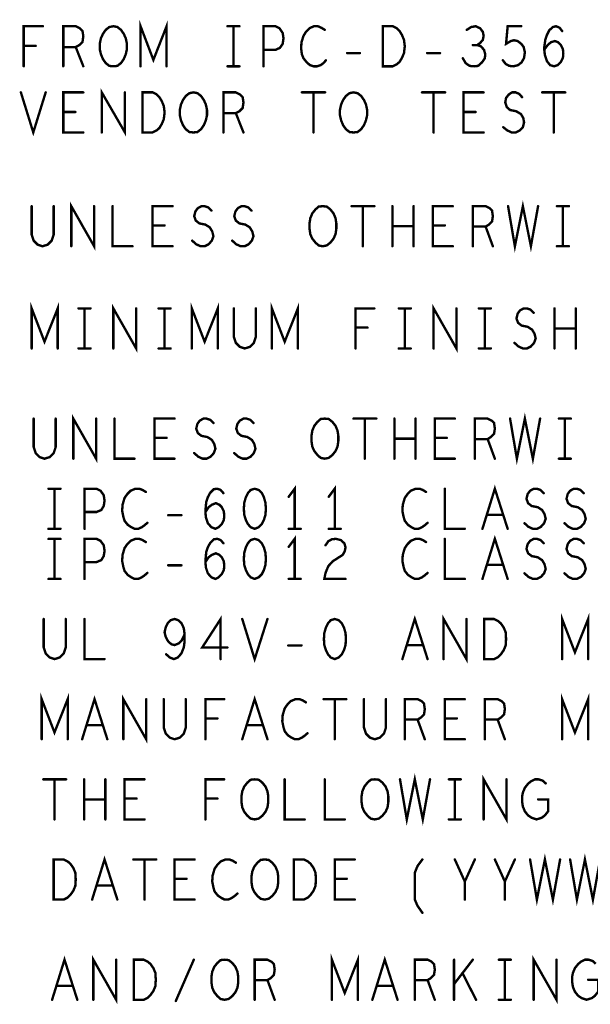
# Model space of a CAD drawing. Extents: x 28 to 61, y 24.9 to 46.
# Tile 40 of 59: x 48.6 to 50, y 35.5 to 38. Entities that reach past the tile are written whole.
import ezdxf

# ---------------------------------------------------------------- set-up
doc = ezdxf.new("R2010")
doc.units = 0
doc.layers.add('1', color=2, linetype='CONTINUOUS')

msp = doc.modelspace()

# ---------------------------------------------------------------- linework, layer by layer
at = {"layer": '1', "const_width": 0.006}
for points in [[(48.86, 37.87), (48.86, 37.97), (48.892, 37.886), (48.925, 37.97), (48.925, 37.87)], [(48.568, 37.87), (48.568, 37.97), (48.616, 37.97)], [(48.667, 37.87), (48.667, 37.97), (48.698, 37.97), (48.708, 37.965), (48.715, 37.958), (48.717, 37.945), (48.715, 37.931), (48.707, 37.923), (48.698, 37.918), (48.667, 37.918)], [(48.792, 37.87), (48.782, 37.871), (48.773, 37.878), (48.766, 37.888), (48.761, 37.9), (48.758, 37.913), (48.758, 37.926), (48.761, 37.94), (48.766, 37.951), (48.773, 37.961), (48.782, 37.968), (48.792, 37.97), (48.802, 37.968), (48.811, 37.961), (48.818, 37.951), (48.823, 37.94), (48.826, 37.926), (48.826, 37.913), (48.823, 37.9), (48.818, 37.888), (48.811, 37.878), (48.802, 37.871), (48.792, 37.87)], [(49.077, 37.97), (49.107, 37.97)], [(49.092, 37.97), (49.092, 37.87)], [(49.167, 37.87), (49.167, 37.97), (49.197, 37.97), (49.207, 37.965), (49.215, 37.953), (49.217, 37.94), (49.215, 37.926), (49.208, 37.916), (49.197, 37.911), (49.167, 37.911)], [(49.32, 37.961), (49.312, 37.966), (49.303, 37.97), (49.293, 37.97), (49.282, 37.965), (49.273, 37.956), (49.267, 37.946), (49.262, 37.93), (49.261, 37.915), (49.263, 37.9), (49.267, 37.89), (49.275, 37.88), (49.283, 37.873), (49.292, 37.87), (49.301, 37.87), (49.31, 37.873), (49.317, 37.878), (49.323, 37.885)], [(49.465, 37.87), (49.465, 37.97), (49.49, 37.97), (49.5, 37.965), (49.507, 37.958), (49.513, 37.948), (49.518, 37.936), (49.52, 37.92), (49.518, 37.903), (49.513, 37.891), (49.507, 37.881), (49.5, 37.875), (49.49, 37.87), (49.465, 37.87)], [(49.701, 37.923), (49.708, 37.928), (49.715, 37.936), (49.717, 37.946), (49.715, 37.956), (49.708, 37.965), (49.697, 37.97), (49.686, 37.968), (49.675, 37.961)], [(49.765, 37.885), (49.772, 37.876), (49.781, 37.871), (49.792, 37.87), (49.803, 37.873), (49.812, 37.88), (49.818, 37.891), (49.82, 37.905), (49.817, 37.918), (49.811, 37.926), (49.802, 37.933), (49.793, 37.935), (49.785, 37.933), (49.773, 37.926), (49.777, 37.97), (49.811, 37.97)], [(49.868, 37.911), (49.877, 37.923), (49.885, 37.93), (49.895, 37.933), (49.903, 37.93), (49.91, 37.923), (49.915, 37.913), (49.916, 37.901), (49.915, 37.891), (49.91, 37.881), (49.902, 37.873), (49.893, 37.87), (49.883, 37.873), (49.875, 37.883), (49.87, 37.898), (49.868, 37.915), (49.871, 37.936), (49.875, 37.948), (49.881, 37.96), (49.89, 37.968), (49.898, 37.97), (49.907, 37.966), (49.913, 37.958)], [(48.598, 37.921), (48.568, 37.921)], [(48.698, 37.918), (48.717, 37.87)], [(49.376, 37.903), (49.408, 37.903)], [(49.576, 37.903), (49.608, 37.903)], [(49.665, 37.89), (49.672, 37.878), (49.682, 37.871), (49.693, 37.87), (49.703, 37.871), (49.713, 37.88), (49.72, 37.89), (49.721, 37.9), (49.718, 37.911), (49.71, 37.92), (49.701, 37.923), (49.69, 37.923)], [(49.077, 37.87), (49.107, 37.87)], [(48.561, 37.805), (48.592, 37.705), (48.623, 37.805)], [(48.717, 37.705), (48.667, 37.705), (48.667, 37.805), (48.717, 37.805)], [(48.763, 37.705), (48.763, 37.805), (48.821, 37.705), (48.821, 37.805)], [(48.865, 37.705), (48.865, 37.805), (48.89, 37.805), (48.9, 37.8), (48.907, 37.793), (48.913, 37.783), (48.918, 37.771), (48.92, 37.755), (48.918, 37.738), (48.913, 37.726), (48.907, 37.716), (48.9, 37.71), (48.89, 37.705), (48.865, 37.705)], [(48.992, 37.705), (48.982, 37.706), (48.973, 37.713), (48.966, 37.723), (48.961, 37.735), (48.958, 37.748), (48.958, 37.761), (48.961, 37.775), (48.966, 37.786), (48.973, 37.796), (48.982, 37.803), (48.992, 37.805), (49.002, 37.803), (49.011, 37.796), (49.018, 37.786), (49.023, 37.775), (49.026, 37.761), (49.026, 37.748), (49.023, 37.735), (49.018, 37.723), (49.011, 37.713), (49.002, 37.706), (48.992, 37.705)], [(49.067, 37.705), (49.067, 37.805), (49.098, 37.805), (49.108, 37.8), (49.115, 37.793), (49.117, 37.78), (49.115, 37.766), (49.107, 37.758), (49.098, 37.753), (49.067, 37.753)], [(49.263, 37.805), (49.321, 37.805)], [(49.292, 37.805), (49.292, 37.705)], [(49.392, 37.705), (49.382, 37.706), (49.373, 37.713), (49.366, 37.723), (49.361, 37.735), (49.358, 37.748), (49.358, 37.761), (49.361, 37.775), (49.366, 37.786), (49.373, 37.796), (49.382, 37.803), (49.392, 37.805), (49.402, 37.803), (49.411, 37.796), (49.418, 37.786), (49.423, 37.775), (49.426, 37.761), (49.426, 37.748), (49.423, 37.735), (49.418, 37.723), (49.411, 37.713), (49.402, 37.706), (49.392, 37.705)], [(49.563, 37.805), (49.621, 37.805)], [(49.592, 37.805), (49.592, 37.705)], [(49.717, 37.705), (49.667, 37.705), (49.667, 37.805), (49.717, 37.805)], [(49.766, 37.718), (49.776, 37.71), (49.787, 37.705), (49.797, 37.705), (49.807, 37.71), (49.815, 37.718), (49.818, 37.73), (49.816, 37.741), (49.81, 37.751), (49.798, 37.758), (49.783, 37.761), (49.775, 37.768), (49.771, 37.78), (49.773, 37.791), (49.78, 37.8), (49.788, 37.805), (49.797, 37.805), (49.806, 37.801), (49.813, 37.793)], [(49.863, 37.805), (49.921, 37.805)], [(49.892, 37.805), (49.892, 37.705)], [(48.697, 37.756), (48.667, 37.756)], [(49.697, 37.756), (49.667, 37.756)], [(49.098, 37.753), (49.117, 37.705)], [(48.588, 37.521), (48.588, 37.45), (48.593, 37.435), (48.603, 37.425), (48.615, 37.421), (48.628, 37.425), (48.638, 37.435), (48.643, 37.45), (48.643, 37.521)], [(48.687, 37.421), (48.687, 37.521), (48.744, 37.421), (48.744, 37.521)], [(48.79, 37.521), (48.79, 37.421), (48.84, 37.421)], [(48.94, 37.421), (48.89, 37.421), (48.89, 37.521), (48.94, 37.521)], [(48.989, 37.435), (48.999, 37.426), (49.01, 37.421), (49.02, 37.421), (49.03, 37.426), (49.038, 37.435), (49.042, 37.446), (49.039, 37.458), (49.033, 37.468), (49.022, 37.475), (49.007, 37.478), (48.998, 37.485), (48.994, 37.496), (48.997, 37.508), (49.003, 37.516), (49.012, 37.521), (49.02, 37.521), (49.029, 37.518), (49.037, 37.51)], [(49.089, 37.435), (49.099, 37.426), (49.11, 37.421), (49.12, 37.421), (49.13, 37.426), (49.138, 37.435), (49.142, 37.446), (49.139, 37.458), (49.133, 37.468), (49.122, 37.475), (49.107, 37.478), (49.098, 37.485), (49.094, 37.496), (49.097, 37.508), (49.103, 37.516), (49.112, 37.521), (49.12, 37.521), (49.129, 37.518), (49.137, 37.51)], [(49.315, 37.421), (49.305, 37.423), (49.297, 37.43), (49.289, 37.44), (49.284, 37.451), (49.282, 37.465), (49.282, 37.478), (49.284, 37.491), (49.289, 37.503), (49.297, 37.513), (49.305, 37.52), (49.315, 37.521), (49.325, 37.52), (49.334, 37.513), (49.342, 37.503), (49.347, 37.491), (49.349, 37.478), (49.349, 37.465), (49.347, 37.451), (49.342, 37.44), (49.334, 37.43), (49.325, 37.423), (49.315, 37.421)], [(49.387, 37.521), (49.444, 37.521)], [(49.415, 37.521), (49.415, 37.421)], [(49.489, 37.421), (49.489, 37.521)], [(49.542, 37.521), (49.542, 37.421)], [(49.64, 37.421), (49.59, 37.421), (49.59, 37.521), (49.64, 37.521)], [(49.69, 37.421), (49.69, 37.521), (49.722, 37.521), (49.732, 37.516), (49.738, 37.51), (49.74, 37.496), (49.738, 37.483), (49.73, 37.475), (49.722, 37.47), (49.69, 37.47)], [(49.778, 37.521), (49.795, 37.421), (49.815, 37.521), (49.835, 37.421), (49.853, 37.521)], [(49.9, 37.521), (49.93, 37.521)], [(49.915, 37.521), (49.915, 37.421)], [(48.92, 37.473), (48.89, 37.473)], [(49.542, 37.471), (49.489, 37.471)], [(49.62, 37.473), (49.59, 37.473)], [(49.722, 37.47), (49.74, 37.421)], [(49.9, 37.421), (49.93, 37.421)], [(48.588, 37.166), (48.588, 37.266), (48.62, 37.183), (48.653, 37.266), (48.653, 37.166)], [(48.705, 37.266), (48.735, 37.266)], [(48.72, 37.266), (48.72, 37.166)], [(48.792, 37.166), (48.792, 37.266), (48.849, 37.166), (48.849, 37.266)], [(48.905, 37.266), (48.935, 37.266)], [(48.92, 37.266), (48.92, 37.166)], [(48.988, 37.166), (48.988, 37.266), (49.02, 37.183), (49.053, 37.266), (49.053, 37.166)], [(49.093, 37.266), (49.093, 37.195), (49.098, 37.18), (49.108, 37.17), (49.12, 37.166), (49.133, 37.17), (49.143, 37.18), (49.148, 37.195), (49.148, 37.266)], [(49.188, 37.166), (49.188, 37.266), (49.22, 37.183), (49.253, 37.266), (49.253, 37.166)], [(49.397, 37.166), (49.397, 37.266), (49.444, 37.266)], [(49.505, 37.266), (49.535, 37.266)], [(49.52, 37.266), (49.52, 37.166)], [(49.592, 37.166), (49.592, 37.266), (49.649, 37.166), (49.649, 37.266)], [(49.705, 37.266), (49.735, 37.266)], [(49.72, 37.266), (49.72, 37.166)], [(49.794, 37.18), (49.804, 37.171), (49.815, 37.166), (49.825, 37.166), (49.835, 37.171), (49.843, 37.18), (49.847, 37.191), (49.844, 37.203), (49.838, 37.213), (49.827, 37.22), (49.812, 37.223), (49.803, 37.23), (49.799, 37.241), (49.802, 37.253), (49.808, 37.261), (49.817, 37.266), (49.825, 37.266), (49.834, 37.263), (49.842, 37.255)], [(49.894, 37.166), (49.894, 37.266)], [(49.947, 37.266), (49.947, 37.166)], [(49.427, 37.218), (49.397, 37.218)], [(49.947, 37.216), (49.894, 37.216)], [(48.705, 37.166), (48.735, 37.166)], [(48.905, 37.166), (48.935, 37.166)], [(49.505, 37.166), (49.535, 37.166)], [(49.705, 37.166), (49.735, 37.166)], [(48.692, 36.891), (48.692, 36.991), (48.749, 36.891), (48.749, 36.991)], [(49.783, 36.991), (49.8, 36.891), (49.82, 36.991), (49.84, 36.891), (49.858, 36.991)], [(48.593, 36.991), (48.593, 36.92), (48.598, 36.905), (48.608, 36.895), (48.62, 36.891), (48.633, 36.895), (48.643, 36.905), (48.648, 36.92), (48.648, 36.991)], [(48.795, 36.991), (48.795, 36.891), (48.845, 36.891)], [(48.945, 36.891), (48.895, 36.891), (48.895, 36.991), (48.945, 36.991)], [(48.994, 36.905), (49.004, 36.896), (49.015, 36.891), (49.025, 36.891), (49.035, 36.896), (49.043, 36.905), (49.047, 36.916), (49.044, 36.928), (49.038, 36.938), (49.027, 36.945), (49.012, 36.948), (49.003, 36.955), (48.999, 36.966), (49.002, 36.978), (49.008, 36.986), (49.017, 36.991), (49.025, 36.991), (49.034, 36.988), (49.042, 36.98)], [(49.094, 36.905), (49.104, 36.896), (49.115, 36.891), (49.125, 36.891), (49.135, 36.896), (49.143, 36.905), (49.147, 36.916), (49.144, 36.928), (49.138, 36.938), (49.127, 36.945), (49.112, 36.948), (49.103, 36.955), (49.099, 36.966), (49.102, 36.978), (49.108, 36.986), (49.117, 36.991), (49.125, 36.991), (49.134, 36.988), (49.142, 36.98)], [(49.32, 36.891), (49.31, 36.893), (49.302, 36.9), (49.294, 36.91), (49.289, 36.921), (49.287, 36.935), (49.287, 36.948), (49.289, 36.961), (49.294, 36.973), (49.302, 36.983), (49.31, 36.99), (49.32, 36.991), (49.33, 36.99), (49.339, 36.983), (49.347, 36.973), (49.352, 36.961), (49.354, 36.948), (49.354, 36.935), (49.352, 36.921), (49.347, 36.91), (49.339, 36.9), (49.33, 36.893), (49.32, 36.891)], [(49.392, 36.991), (49.449, 36.991)], [(49.42, 36.991), (49.42, 36.891)], [(49.494, 36.891), (49.494, 36.991)], [(49.547, 36.991), (49.547, 36.891)], [(49.645, 36.891), (49.595, 36.891), (49.595, 36.991), (49.645, 36.991)], [(49.695, 36.891), (49.695, 36.991), (49.727, 36.991), (49.737, 36.986), (49.743, 36.98), (49.745, 36.966), (49.743, 36.953), (49.735, 36.945), (49.727, 36.94), (49.695, 36.94)], [(49.905, 36.991), (49.935, 36.991)], [(49.92, 36.991), (49.92, 36.891)], [(48.925, 36.943), (48.895, 36.943)], [(49.547, 36.941), (49.494, 36.941)], [(49.625, 36.943), (49.595, 36.943)], [(49.727, 36.94), (49.745, 36.891)], [(49.905, 36.891), (49.935, 36.891)], [(49.245, 36.716), (49.245, 36.816), (49.23, 36.796)], [(49.345, 36.716), (49.345, 36.816), (49.33, 36.796)], [(49.714, 36.716), (49.745, 36.816), (49.777, 36.716)], [(48.63, 36.816), (48.66, 36.816)], [(48.645, 36.816), (48.645, 36.716)], [(48.72, 36.716), (48.72, 36.816), (48.75, 36.816), (48.76, 36.811), (48.768, 36.8), (48.77, 36.786), (48.768, 36.773), (48.762, 36.763), (48.75, 36.758), (48.72, 36.758)], [(48.873, 36.808), (48.865, 36.813), (48.857, 36.816), (48.847, 36.816), (48.835, 36.811), (48.827, 36.803), (48.82, 36.793), (48.815, 36.776), (48.814, 36.761), (48.817, 36.746), (48.82, 36.736), (48.828, 36.726), (48.837, 36.72), (48.845, 36.716), (48.854, 36.716), (48.863, 36.72), (48.87, 36.725), (48.877, 36.731)], [(49.022, 36.758), (49.03, 36.77), (49.038, 36.776), (49.048, 36.78), (49.057, 36.776), (49.063, 36.77), (49.068, 36.76), (49.069, 36.748), (49.068, 36.738), (49.063, 36.728), (49.055, 36.72), (49.047, 36.716), (49.037, 36.72), (49.028, 36.73), (49.023, 36.745), (49.022, 36.761), (49.024, 36.783), (49.028, 36.795), (49.034, 36.806), (49.043, 36.815), (49.052, 36.816), (49.06, 36.813), (49.067, 36.805)], [(49.145, 36.816), (49.135, 36.813), (49.128, 36.805), (49.123, 36.795), (49.119, 36.781), (49.118, 36.766), (49.119, 36.751), (49.123, 36.738), (49.128, 36.728), (49.135, 36.72), (49.145, 36.716), (49.155, 36.72), (49.163, 36.728), (49.168, 36.738), (49.172, 36.751), (49.173, 36.766), (49.172, 36.781), (49.168, 36.795), (49.163, 36.805), (49.155, 36.813), (49.145, 36.816)], [(49.573, 36.808), (49.565, 36.813), (49.557, 36.816), (49.547, 36.816), (49.535, 36.811), (49.527, 36.803), (49.52, 36.793), (49.515, 36.776), (49.514, 36.761), (49.517, 36.746), (49.52, 36.736), (49.528, 36.726), (49.537, 36.72), (49.545, 36.716), (49.554, 36.716), (49.563, 36.72), (49.57, 36.725), (49.577, 36.731)], [(49.62, 36.816), (49.62, 36.716), (49.67, 36.716)], [(49.819, 36.73), (49.829, 36.721), (49.84, 36.716), (49.85, 36.716), (49.86, 36.721), (49.868, 36.73), (49.872, 36.741), (49.869, 36.753), (49.863, 36.763), (49.852, 36.77), (49.837, 36.773), (49.828, 36.78), (49.824, 36.791), (49.827, 36.803), (49.833, 36.811), (49.842, 36.816), (49.85, 36.816), (49.859, 36.813), (49.867, 36.805)], [(49.919, 36.73), (49.929, 36.721), (49.94, 36.716), (49.95, 36.716), (49.96, 36.721), (49.968, 36.73), (49.972, 36.741), (49.969, 36.753), (49.963, 36.763), (49.952, 36.77), (49.937, 36.773), (49.928, 36.78), (49.924, 36.791), (49.927, 36.803), (49.933, 36.811), (49.942, 36.816), (49.95, 36.816), (49.959, 36.813), (49.967, 36.805)], [(48.929, 36.75), (48.962, 36.75)], [(49.765, 36.751), (49.725, 36.751)], [(48.63, 36.716), (48.66, 36.716)], [(49.23, 36.716), (49.26, 36.716)], [(49.33, 36.716), (49.36, 36.716)], [(48.63, 36.691), (48.66, 36.691)], [(48.645, 36.691), (48.645, 36.591)], [(48.72, 36.591), (48.72, 36.691), (48.75, 36.691), (48.76, 36.686), (48.768, 36.675), (48.77, 36.661), (48.768, 36.648), (48.762, 36.638), (48.75, 36.633), (48.72, 36.633)], [(48.873, 36.683), (48.865, 36.688), (48.857, 36.691), (48.847, 36.691), (48.835, 36.686), (48.827, 36.678), (48.82, 36.668), (48.815, 36.651), (48.814, 36.636), (48.817, 36.621), (48.82, 36.611), (48.828, 36.601), (48.837, 36.595), (48.845, 36.591), (48.854, 36.591), (48.863, 36.595), (48.87, 36.6), (48.877, 36.606)], [(49.022, 36.633), (49.03, 36.645), (49.038, 36.651), (49.048, 36.655), (49.057, 36.651), (49.063, 36.645), (49.068, 36.635), (49.069, 36.623), (49.068, 36.613), (49.063, 36.603), (49.055, 36.595), (49.047, 36.591), (49.037, 36.595), (49.028, 36.605), (49.023, 36.62), (49.022, 36.636), (49.024, 36.658), (49.028, 36.67), (49.034, 36.681), (49.043, 36.69), (49.052, 36.691), (49.06, 36.688), (49.067, 36.68)], [(49.145, 36.691), (49.135, 36.688), (49.128, 36.68), (49.123, 36.67), (49.119, 36.656), (49.118, 36.641), (49.119, 36.626), (49.123, 36.613), (49.128, 36.603), (49.135, 36.595), (49.145, 36.591), (49.155, 36.595), (49.163, 36.603), (49.168, 36.613), (49.172, 36.626), (49.173, 36.641), (49.172, 36.656), (49.168, 36.67), (49.163, 36.68), (49.155, 36.688), (49.145, 36.691)], [(49.245, 36.591), (49.245, 36.691), (49.23, 36.671)], [(49.322, 36.675), (49.329, 36.685), (49.338, 36.69), (49.348, 36.691), (49.36, 36.688), (49.369, 36.68), (49.372, 36.67), (49.37, 36.66), (49.365, 36.651), (49.34, 36.635), (49.329, 36.623), (49.322, 36.606), (49.319, 36.591), (49.372, 36.591)], [(49.573, 36.683), (49.565, 36.688), (49.557, 36.691), (49.547, 36.691), (49.535, 36.686), (49.527, 36.678), (49.52, 36.668), (49.515, 36.651), (49.514, 36.636), (49.517, 36.621), (49.52, 36.611), (49.528, 36.601), (49.537, 36.595), (49.545, 36.591), (49.554, 36.591), (49.563, 36.595), (49.57, 36.6), (49.577, 36.606)], [(49.62, 36.691), (49.62, 36.591), (49.67, 36.591)], [(49.714, 36.591), (49.745, 36.691), (49.777, 36.591)], [(49.819, 36.605), (49.829, 36.596), (49.84, 36.591), (49.85, 36.591), (49.86, 36.596), (49.868, 36.605), (49.872, 36.616), (49.869, 36.628), (49.863, 36.638), (49.852, 36.645), (49.837, 36.648), (49.828, 36.655), (49.824, 36.666), (49.827, 36.678), (49.833, 36.686), (49.842, 36.691), (49.85, 36.691), (49.859, 36.688), (49.867, 36.68)], [(49.919, 36.605), (49.929, 36.596), (49.94, 36.591), (49.95, 36.591), (49.96, 36.596), (49.968, 36.605), (49.972, 36.616), (49.969, 36.628), (49.963, 36.638), (49.952, 36.645), (49.937, 36.648), (49.928, 36.655), (49.924, 36.666), (49.927, 36.678), (49.933, 36.686), (49.942, 36.691), (49.95, 36.691), (49.959, 36.688), (49.967, 36.68)], [(49.765, 36.626), (49.725, 36.626)], [(48.929, 36.625), (48.962, 36.625)], [(48.63, 36.591), (48.66, 36.591)], [(49.23, 36.591), (49.26, 36.591)], [(49.913, 36.391), (49.913, 36.491), (49.945, 36.408), (49.978, 36.491), (49.978, 36.391)], [(48.618, 36.491), (48.618, 36.42), (48.623, 36.405), (48.633, 36.395), (48.645, 36.391), (48.658, 36.395), (48.668, 36.405), (48.673, 36.42), (48.673, 36.491)], [(48.72, 36.491), (48.72, 36.391), (48.77, 36.391)], [(48.924, 36.403), (48.933, 36.395), (48.943, 36.391), (48.953, 36.395), (48.962, 36.405), (48.968, 36.42), (48.97, 36.435), (48.97, 36.453), (48.968, 36.468), (48.962, 36.481), (48.954, 36.488), (48.945, 36.491), (48.935, 36.488), (48.928, 36.481), (48.923, 36.471), (48.92, 36.458), (48.923, 36.446), (48.929, 36.435), (48.937, 36.428), (48.945, 36.426), (48.955, 36.43), (48.963, 36.438), (48.97, 36.453)], [(49.06, 36.391), (49.06, 36.491), (49.014, 36.42), (49.077, 36.42)], [(49.114, 36.491), (49.145, 36.391), (49.177, 36.491)], [(49.345, 36.491), (49.335, 36.488), (49.328, 36.48), (49.323, 36.47), (49.319, 36.456), (49.318, 36.441), (49.319, 36.426), (49.323, 36.413), (49.328, 36.403), (49.335, 36.395), (49.345, 36.391), (49.355, 36.395), (49.363, 36.403), (49.368, 36.413), (49.372, 36.426), (49.373, 36.441), (49.372, 36.456), (49.368, 36.47), (49.363, 36.48), (49.355, 36.488), (49.345, 36.491)], [(49.514, 36.391), (49.545, 36.491), (49.577, 36.391)], [(49.617, 36.391), (49.617, 36.491), (49.674, 36.391), (49.674, 36.491)], [(49.718, 36.391), (49.718, 36.491), (49.743, 36.491), (49.753, 36.486), (49.76, 36.48), (49.767, 36.47), (49.772, 36.458), (49.773, 36.441), (49.772, 36.425), (49.767, 36.413), (49.76, 36.403), (49.753, 36.396), (49.743, 36.391), (49.718, 36.391)], [(49.229, 36.425), (49.262, 36.425)], [(49.565, 36.426), (49.525, 36.426)], [(48.613, 36.191), (48.613, 36.291), (48.645, 36.208), (48.678, 36.291), (48.678, 36.191)], [(48.714, 36.191), (48.745, 36.291), (48.777, 36.191)], [(48.817, 36.191), (48.817, 36.291), (48.874, 36.191), (48.874, 36.291)], [(48.918, 36.291), (48.918, 36.22), (48.923, 36.205), (48.933, 36.195), (48.945, 36.191), (48.958, 36.195), (48.968, 36.205), (48.973, 36.22), (48.973, 36.291)], [(49.022, 36.191), (49.022, 36.291), (49.069, 36.291)], [(49.114, 36.191), (49.145, 36.291), (49.177, 36.191)], [(49.273, 36.283), (49.265, 36.288), (49.257, 36.291), (49.247, 36.291), (49.235, 36.286), (49.227, 36.278), (49.22, 36.268), (49.215, 36.251), (49.214, 36.236), (49.217, 36.221), (49.22, 36.211), (49.228, 36.201), (49.237, 36.195), (49.245, 36.191), (49.254, 36.191), (49.263, 36.195), (49.27, 36.2), (49.277, 36.206)], [(49.317, 36.291), (49.374, 36.291)], [(49.345, 36.291), (49.345, 36.191)], [(49.418, 36.291), (49.418, 36.22), (49.423, 36.205), (49.433, 36.195), (49.445, 36.191), (49.458, 36.195), (49.468, 36.205), (49.473, 36.22), (49.473, 36.291)], [(49.52, 36.191), (49.52, 36.291), (49.552, 36.291), (49.562, 36.286), (49.568, 36.28), (49.57, 36.266), (49.568, 36.253), (49.56, 36.245), (49.552, 36.24), (49.52, 36.24)], [(49.67, 36.191), (49.62, 36.191), (49.62, 36.291), (49.67, 36.291)], [(49.72, 36.191), (49.72, 36.291), (49.752, 36.291), (49.762, 36.286), (49.768, 36.28), (49.77, 36.266), (49.768, 36.253), (49.76, 36.245), (49.752, 36.24), (49.72, 36.24)], [(49.913, 36.191), (49.913, 36.291), (49.945, 36.208), (49.978, 36.291), (49.978, 36.191)], [(49.052, 36.243), (49.022, 36.243)], [(49.552, 36.24), (49.57, 36.191)], [(49.65, 36.243), (49.62, 36.243)], [(49.752, 36.24), (49.77, 36.191)], [(48.765, 36.226), (48.725, 36.226)], [(49.165, 36.226), (49.125, 36.226)], [(48.617, 36.091), (48.674, 36.091)], [(48.645, 36.091), (48.645, 35.991)], [(48.719, 35.991), (48.719, 36.091)], [(48.772, 36.091), (48.772, 35.991)], [(48.87, 35.991), (48.82, 35.991), (48.82, 36.091), (48.87, 36.091)], [(49.022, 35.991), (49.022, 36.091), (49.069, 36.091)], [(49.145, 35.991), (49.135, 35.993), (49.127, 36), (49.119, 36.01), (49.114, 36.021), (49.112, 36.035), (49.112, 36.048), (49.114, 36.061), (49.119, 36.073), (49.127, 36.083), (49.135, 36.09), (49.145, 36.091), (49.155, 36.09), (49.164, 36.083), (49.172, 36.073), (49.177, 36.061), (49.179, 36.048), (49.179, 36.035), (49.177, 36.021), (49.172, 36.01), (49.164, 36), (49.155, 35.993), (49.145, 35.991)], [(49.22, 36.091), (49.22, 35.991), (49.27, 35.991)], [(49.32, 36.091), (49.32, 35.991), (49.37, 35.991)], [(49.445, 35.991), (49.435, 35.993), (49.427, 36), (49.419, 36.01), (49.414, 36.021), (49.412, 36.035), (49.412, 36.048), (49.414, 36.061), (49.419, 36.073), (49.427, 36.083), (49.435, 36.09), (49.445, 36.091), (49.455, 36.09), (49.464, 36.083), (49.472, 36.073), (49.477, 36.061), (49.479, 36.048), (49.479, 36.035), (49.477, 36.021), (49.472, 36.01), (49.464, 36), (49.455, 35.993), (49.445, 35.991)], [(49.508, 36.091), (49.525, 35.991), (49.545, 36.091), (49.565, 35.991), (49.583, 36.091)], [(49.63, 36.091), (49.66, 36.091)], [(49.645, 36.091), (49.645, 35.991)], [(49.717, 35.991), (49.717, 36.091), (49.774, 35.991), (49.774, 36.091)], [(49.853, 36.041), (49.878, 36.041), (49.878, 36.011), (49.87, 36.001), (49.862, 35.995), (49.849, 35.991), (49.837, 35.995), (49.828, 36.001), (49.82, 36.011), (49.815, 36.023), (49.813, 36.036), (49.813, 36.048), (49.815, 36.058), (49.82, 36.07), (49.828, 36.08), (49.835, 36.086), (49.845, 36.091), (49.854, 36.091), (49.864, 36.088), (49.872, 36.081)], [(48.772, 36.041), (48.719, 36.041)], [(48.85, 36.043), (48.82, 36.043)], [(49.052, 36.043), (49.022, 36.043)], [(49.63, 35.991), (49.66, 35.991)], [(48.643, 35.791), (48.643, 35.891), (48.668, 35.891), (48.678, 35.886), (48.685, 35.88), (48.692, 35.87), (48.697, 35.858), (48.698, 35.841), (48.697, 35.825), (48.692, 35.813), (48.685, 35.803), (48.678, 35.796), (48.668, 35.791), (48.643, 35.791)], [(48.739, 35.791), (48.77, 35.891), (48.802, 35.791)], [(48.842, 35.891), (48.899, 35.891)], [(48.87, 35.891), (48.87, 35.791)], [(48.995, 35.791), (48.945, 35.791), (48.945, 35.891), (48.995, 35.891)], [(49.098, 35.883), (49.09, 35.888), (49.082, 35.891), (49.072, 35.891), (49.06, 35.886), (49.052, 35.878), (49.045, 35.868), (49.04, 35.851), (49.039, 35.836), (49.042, 35.821), (49.045, 35.811), (49.053, 35.801), (49.062, 35.795), (49.07, 35.791), (49.079, 35.791), (49.088, 35.795), (49.095, 35.8), (49.102, 35.806)], [(49.17, 35.791), (49.16, 35.793), (49.152, 35.8), (49.144, 35.81), (49.139, 35.821), (49.137, 35.835), (49.137, 35.848), (49.139, 35.861), (49.144, 35.873), (49.152, 35.883), (49.16, 35.89), (49.17, 35.891), (49.18, 35.89), (49.189, 35.883), (49.197, 35.873), (49.202, 35.861), (49.204, 35.848), (49.204, 35.835), (49.202, 35.821), (49.197, 35.81), (49.189, 35.8), (49.18, 35.793), (49.17, 35.791)], [(49.243, 35.791), (49.243, 35.891), (49.268, 35.891), (49.278, 35.886), (49.285, 35.88), (49.292, 35.87), (49.297, 35.858), (49.298, 35.841), (49.297, 35.825), (49.292, 35.813), (49.285, 35.803), (49.278, 35.796), (49.268, 35.791), (49.243, 35.791)], [(49.395, 35.791), (49.345, 35.791), (49.345, 35.891), (49.395, 35.891)], [(49.564, 35.758), (49.552, 35.775), (49.545, 35.791), (49.545, 35.858), (49.552, 35.875), (49.564, 35.891)], [(49.67, 35.791), (49.67, 35.836), (49.645, 35.891)], [(49.695, 35.891), (49.67, 35.836)], [(49.77, 35.791), (49.77, 35.836), (49.745, 35.891)], [(49.795, 35.891), (49.77, 35.836)], [(49.833, 35.891), (49.85, 35.791), (49.87, 35.891), (49.89, 35.791), (49.908, 35.891)], [(49.933, 35.891), (49.95, 35.791), (49.97, 35.891), (49.99, 35.791), (50.008, 35.891)], [(48.975, 35.843), (48.945, 35.843)], [(49.375, 35.843), (49.345, 35.843)], [(48.79, 35.826), (48.75, 35.826)], [(48.639, 35.541), (48.67, 35.641), (48.702, 35.541)], [(48.742, 35.541), (48.742, 35.641), (48.799, 35.541), (48.799, 35.641)], [(49.338, 35.541), (49.338, 35.641), (49.37, 35.558), (49.403, 35.641), (49.403, 35.541)], [(49.439, 35.541), (49.47, 35.641), (49.502, 35.541)], [(49.842, 35.541), (49.842, 35.641), (49.899, 35.541), (49.899, 35.641)], [(48.843, 35.541), (48.843, 35.641), (48.868, 35.641), (48.878, 35.636), (48.885, 35.63), (48.892, 35.62), (48.897, 35.608), (48.898, 35.591), (48.897, 35.575), (48.892, 35.563), (48.885, 35.553), (48.878, 35.546), (48.868, 35.541), (48.843, 35.541)], [(48.948, 35.538), (48.993, 35.641)], [(49.07, 35.541), (49.06, 35.543), (49.052, 35.55), (49.044, 35.56), (49.039, 35.571), (49.037, 35.585), (49.037, 35.598), (49.039, 35.611), (49.044, 35.623), (49.052, 35.633), (49.06, 35.64), (49.07, 35.641), (49.08, 35.64), (49.089, 35.633), (49.097, 35.623), (49.102, 35.611), (49.104, 35.598), (49.104, 35.585), (49.102, 35.571), (49.097, 35.56), (49.089, 35.55), (49.08, 35.543), (49.07, 35.541)], [(49.145, 35.541), (49.145, 35.641), (49.177, 35.641), (49.187, 35.636), (49.193, 35.63), (49.195, 35.616), (49.193, 35.603), (49.185, 35.595), (49.177, 35.59), (49.145, 35.59)], [(49.545, 35.541), (49.545, 35.641), (49.577, 35.641), (49.587, 35.636), (49.593, 35.63), (49.595, 35.616), (49.593, 35.603), (49.585, 35.595), (49.577, 35.59), (49.545, 35.59)], [(49.643, 35.541), (49.643, 35.641)], [(49.69, 35.641), (49.643, 35.58)], [(49.755, 35.641), (49.785, 35.641)], [(49.77, 35.641), (49.77, 35.541)], [(49.978, 35.591), (50.003, 35.591), (50.003, 35.561), (49.995, 35.551), (49.987, 35.545), (49.974, 35.541), (49.962, 35.545), (49.953, 35.551), (49.945, 35.561), (49.94, 35.573), (49.938, 35.586), (49.938, 35.598), (49.94, 35.608), (49.945, 35.62), (49.953, 35.63), (49.96, 35.636), (49.97, 35.641), (49.979, 35.641), (49.989, 35.638), (49.997, 35.631)], [(49.698, 35.541), (49.664, 35.608)], [(48.69, 35.576), (48.65, 35.576)], [(49.177, 35.59), (49.195, 35.541)], [(49.49, 35.576), (49.45, 35.576)], [(49.577, 35.59), (49.595, 35.541)], [(49.755, 35.541), (49.785, 35.541)]]:
    msp.add_lwpolyline(points, dxfattribs=at)
at = {"layer": '1', "const_width": 0.003}
for points in [[(48.6175, 37.97, 1), (48.6145, 37.97, 1)], [(49.0785, 37.97, 1), (49.0755, 37.97, 1)], [(49.0935, 37.97, 1), (49.0905, 37.97, 1)], [(49.1085, 37.97, 1), (49.1055, 37.97, 1)], [(49.3215, 37.961, 1), (49.3185, 37.961, 1)], [(49.6765, 37.961, 1), (49.6735, 37.961, 1)], [(49.8125, 37.97, 1), (49.8095, 37.97, 1)], [(49.9145, 37.958, 1), (49.9115, 37.958, 1)], [(48.5695, 37.921, 1), (48.5665, 37.921, 1)], [(48.5995, 37.921, 1), (48.5965, 37.921, 1)], [(48.6685, 37.918, 1), (48.6655, 37.918, 1)], [(48.6995, 37.918, 1), (48.6965, 37.918, 1)], [(49.1685, 37.911, 1), (49.1655, 37.911, 1)], [(49.3775, 37.903, 1), (49.3745, 37.903, 1)], [(49.4095, 37.903, 1), (49.4065, 37.903, 1)], [(49.5775, 37.903, 1), (49.5745, 37.903, 1)], [(49.6095, 37.903, 1), (49.6065, 37.903, 1)], [(49.6915, 37.923, 1), (49.6885, 37.923, 1)], [(49.7025, 37.923, 1), (49.6995, 37.923, 1)], [(49.8695, 37.911, 1), (49.8665, 37.911, 1)], [(49.3245, 37.885, 1), (49.3215, 37.885, 1)], [(49.6665, 37.89, 1), (49.6635, 37.89, 1)], [(49.7665, 37.885, 1), (49.7635, 37.885, 1)], [(48.5695, 37.87, 1), (48.5665, 37.87, 1)], [(48.6685, 37.87, 1), (48.6655, 37.87, 1)], [(48.7185, 37.87, 1), (48.7155, 37.87, 1)], [(48.7935, 37.87, 1), (48.7905, 37.87, 1)], [(48.7935, 37.87, 1), (48.7905, 37.87, 1)], [(48.8615, 37.87, 1), (48.8585, 37.87, 1)], [(48.9265, 37.87, 1), (48.9235, 37.87, 1)], [(49.0785, 37.87, 1), (49.0755, 37.87, 1)], [(49.0935, 37.87, 1), (49.0905, 37.87, 1)], [(49.1085, 37.87, 1), (49.1055, 37.87, 1)], [(49.1685, 37.87, 1), (49.1655, 37.87, 1)], [(49.4665, 37.87, 1), (49.4635, 37.87, 1)], [(49.4665, 37.87, 1), (49.4635, 37.87, 1)], [(48.5625, 37.805, 1), (48.5595, 37.805, 1)], [(48.6245, 37.805, 1), (48.6215, 37.805, 1)], [(48.7185, 37.805, 1), (48.7155, 37.805, 1)], [(48.8225, 37.805, 1), (48.8195, 37.805, 1)], [(49.2645, 37.805, 1), (49.2615, 37.805, 1)], [(49.2935, 37.805, 1), (49.2905, 37.805, 1)], [(49.3225, 37.805, 1), (49.3195, 37.805, 1)], [(49.5645, 37.805, 1), (49.5615, 37.805, 1)], [(49.5935, 37.805, 1), (49.5905, 37.805, 1)], [(49.6225, 37.805, 1), (49.6195, 37.805, 1)], [(49.7185, 37.805, 1), (49.7155, 37.805, 1)], [(49.8645, 37.805, 1), (49.8615, 37.805, 1)], [(49.8935, 37.805, 1), (49.8905, 37.805, 1)], [(49.9225, 37.805, 1), (49.9195, 37.805, 1)], [(49.8145, 37.793, 1), (49.8115, 37.793, 1)], [(48.6685, 37.756, 1), (48.6655, 37.756, 1)], [(48.6985, 37.756, 1), (48.6955, 37.756, 1)], [(49.6685, 37.756, 1), (49.6655, 37.756, 1)], [(49.6985, 37.756, 1), (49.6955, 37.756, 1)], [(49.0685, 37.753, 1), (49.0655, 37.753, 1)], [(49.0995, 37.753, 1), (49.0965, 37.753, 1)], [(49.7675, 37.718, 1), (49.7645, 37.718, 1)], [(48.7185, 37.705, 1), (48.7155, 37.705, 1)], [(48.7645, 37.705, 1), (48.7615, 37.705, 1)], [(48.8665, 37.705, 1), (48.8635, 37.705, 1)], [(48.8665, 37.705, 1), (48.8635, 37.705, 1)], [(48.9935, 37.705, 1), (48.9905, 37.705, 1)], [(48.9935, 37.705, 1), (48.9905, 37.705, 1)], [(49.0685, 37.705, 1), (49.0655, 37.705, 1)], [(49.1185, 37.705, 1), (49.1155, 37.705, 1)], [(49.2935, 37.705, 1), (49.2905, 37.705, 1)], [(49.3935, 37.705, 1), (49.3905, 37.705, 1)], [(49.3935, 37.705, 1), (49.3905, 37.705, 1)], [(49.5935, 37.705, 1), (49.5905, 37.705, 1)], [(49.7185, 37.705, 1), (49.7155, 37.705, 1)], [(49.8935, 37.705, 1), (49.8905, 37.705, 1)], [(48.5895, 37.521, 1), (48.5865, 37.521, 1)], [(48.6445, 37.521, 1), (48.6415, 37.521, 1)], [(48.7455, 37.521, 1), (48.7425, 37.521, 1)], [(48.7915, 37.521, 1), (48.7885, 37.521, 1)], [(48.9415, 37.521, 1), (48.9385, 37.521, 1)], [(49.0385, 37.51, 1), (49.0355, 37.51, 1)], [(49.1385, 37.51, 1), (49.1355, 37.51, 1)], [(49.3885, 37.521, 1), (49.3855, 37.521, 1)], [(49.4165, 37.521, 1), (49.4135, 37.521, 1)], [(49.4455, 37.521, 1), (49.4425, 37.521, 1)], [(49.4905, 37.521, 1), (49.4875, 37.521, 1)], [(49.5435, 37.521, 1), (49.5405, 37.521, 1)], [(49.6415, 37.521, 1), (49.6385, 37.521, 1)], [(49.7795, 37.521, 1), (49.7765, 37.521, 1)], [(49.8545, 37.521, 1), (49.8515, 37.521, 1)], [(49.9015, 37.521, 1), (49.8985, 37.521, 1)], [(49.9165, 37.521, 1), (49.9135, 37.521, 1)], [(49.9315, 37.521, 1), (49.9285, 37.521, 1)], [(48.8915, 37.473, 1), (48.8885, 37.473, 1)], [(48.9215, 37.473, 1), (48.9185, 37.473, 1)], [(49.4905, 37.471, 1), (49.4875, 37.471, 1)], [(49.5435, 37.471, 1), (49.5405, 37.471, 1)], [(49.5915, 37.473, 1), (49.5885, 37.473, 1)], [(49.6215, 37.473, 1), (49.6185, 37.473, 1)], [(49.6915, 37.47, 1), (49.6885, 37.47, 1)], [(49.7235, 37.47, 1), (49.7205, 37.47, 1)], [(48.6885, 37.421, 1), (48.6855, 37.421, 1)], [(48.8415, 37.421, 1), (48.8385, 37.421, 1)], [(48.9415, 37.421, 1), (48.9385, 37.421, 1)], [(48.9905, 37.435, 1), (48.9875, 37.435, 1)], [(49.0905, 37.435, 1), (49.0875, 37.435, 1)], [(49.3165, 37.421, 1), (49.3135, 37.421, 1)], [(49.3165, 37.421, 1), (49.3135, 37.421, 1)], [(49.4165, 37.421, 1), (49.4135, 37.421, 1)], [(49.4905, 37.421, 1), (49.4875, 37.421, 1)], [(49.5435, 37.421, 1), (49.5405, 37.421, 1)], [(49.6415, 37.421, 1), (49.6385, 37.421, 1)], [(49.6915, 37.421, 1), (49.6885, 37.421, 1)], [(49.7415, 37.421, 1), (49.7385, 37.421, 1)], [(49.9015, 37.421, 1), (49.8985, 37.421, 1)], [(49.9165, 37.421, 1), (49.9135, 37.421, 1)], [(49.9315, 37.421, 1), (49.9285, 37.421, 1)], [(48.7065, 37.266, 1), (48.7035, 37.266, 1)], [(48.7215, 37.266, 1), (48.7185, 37.266, 1)], [(48.7365, 37.266, 1), (48.7335, 37.266, 1)], [(48.8505, 37.266, 1), (48.8475, 37.266, 1)], [(48.9065, 37.266, 1), (48.9035, 37.266, 1)], [(48.9215, 37.266, 1), (48.9185, 37.266, 1)], [(48.9365, 37.266, 1), (48.9335, 37.266, 1)], [(49.0945, 37.266, 1), (49.0915, 37.266, 1)], [(49.1495, 37.266, 1), (49.1465, 37.266, 1)], [(49.4455, 37.266, 1), (49.4425, 37.266, 1)], [(49.5065, 37.266, 1), (49.5035, 37.266, 1)], [(49.5215, 37.266, 1), (49.5185, 37.266, 1)], [(49.5365, 37.266, 1), (49.5335, 37.266, 1)], [(49.6505, 37.266, 1), (49.6475, 37.266, 1)], [(49.7065, 37.266, 1), (49.7035, 37.266, 1)], [(49.7215, 37.266, 1), (49.7185, 37.266, 1)], [(49.7365, 37.266, 1), (49.7335, 37.266, 1)], [(49.8955, 37.266, 1), (49.8925, 37.266, 1)], [(49.9485, 37.266, 1), (49.9455, 37.266, 1)], [(49.8435, 37.255, 1), (49.8405, 37.255, 1)], [(49.3985, 37.218, 1), (49.3955, 37.218, 1)], [(49.4285, 37.218, 1), (49.4255, 37.218, 1)], [(49.8955, 37.216, 1), (49.8925, 37.216, 1)], [(49.9485, 37.216, 1), (49.9455, 37.216, 1)], [(48.5895, 37.166, 1), (48.5865, 37.166, 1)], [(48.6545, 37.166, 1), (48.6515, 37.166, 1)], [(48.7065, 37.166, 1), (48.7035, 37.166, 1)], [(48.7215, 37.166, 1), (48.7185, 37.166, 1)], [(48.7365, 37.166, 1), (48.7335, 37.166, 1)], [(48.7935, 37.166, 1), (48.7905, 37.166, 1)], [(48.9065, 37.166, 1), (48.9035, 37.166, 1)], [(48.9215, 37.166, 1), (48.9185, 37.166, 1)], [(48.9365, 37.166, 1), (48.9335, 37.166, 1)], [(48.9895, 37.166, 1), (48.9865, 37.166, 1)], [(49.0545, 37.166, 1), (49.0515, 37.166, 1)], [(49.1895, 37.166, 1), (49.1865, 37.166, 1)], [(49.2545, 37.166, 1), (49.2515, 37.166, 1)], [(49.3985, 37.166, 1), (49.3955, 37.166, 1)], [(49.5065, 37.166, 1), (49.5035, 37.166, 1)], [(49.5215, 37.166, 1), (49.5185, 37.166, 1)], [(49.5365, 37.166, 1), (49.5335, 37.166, 1)], [(49.5935, 37.166, 1), (49.5905, 37.166, 1)], [(49.7065, 37.166, 1), (49.7035, 37.166, 1)], [(49.7215, 37.166, 1), (49.7185, 37.166, 1)], [(49.7365, 37.166, 1), (49.7335, 37.166, 1)], [(49.7955, 37.18, 1), (49.7925, 37.18, 1)], [(49.8955, 37.166, 1), (49.8925, 37.166, 1)], [(49.9485, 37.166, 1), (49.9455, 37.166, 1)], [(48.5945, 36.991, 1), (48.5915, 36.991, 1)], [(48.6495, 36.991, 1), (48.6465, 36.991, 1)], [(48.7505, 36.991, 1), (48.7475, 36.991, 1)], [(48.7965, 36.991, 1), (48.7935, 36.991, 1)], [(48.9465, 36.991, 1), (48.9435, 36.991, 1)], [(49.0435, 36.98, 1), (49.0405, 36.98, 1)], [(49.1435, 36.98, 1), (49.1405, 36.98, 1)], [(49.3935, 36.991, 1), (49.3905, 36.991, 1)], [(49.4215, 36.991, 1), (49.4185, 36.991, 1)], [(49.4505, 36.991, 1), (49.4475, 36.991, 1)], [(49.4955, 36.991, 1), (49.4925, 36.991, 1)], [(49.5485, 36.991, 1), (49.5455, 36.991, 1)], [(49.6465, 36.991, 1), (49.6435, 36.991, 1)], [(49.7845, 36.991, 1), (49.7815, 36.991, 1)], [(49.8595, 36.991, 1), (49.8565, 36.991, 1)], [(49.9065, 36.991, 1), (49.9035, 36.991, 1)], [(49.9215, 36.991, 1), (49.9185, 36.991, 1)], [(49.9365, 36.991, 1), (49.9335, 36.991, 1)], [(48.8965, 36.943, 1), (48.8935, 36.943, 1)], [(48.9265, 36.943, 1), (48.9235, 36.943, 1)], [(49.4955, 36.941, 1), (49.4925, 36.941, 1)], [(49.5485, 36.941, 1), (49.5455, 36.941, 1)], [(49.5965, 36.943, 1), (49.5935, 36.943, 1)], [(49.6265, 36.943, 1), (49.6235, 36.943, 1)], [(49.6965, 36.94, 1), (49.6935, 36.94, 1)], [(49.7285, 36.94, 1), (49.7255, 36.94, 1)], [(48.9955, 36.905, 1), (48.9925, 36.905, 1)], [(49.0955, 36.905, 1), (49.0925, 36.905, 1)], [(48.6935, 36.891, 1), (48.6905, 36.891, 1)], [(48.8465, 36.891, 1), (48.8435, 36.891, 1)], [(48.9465, 36.891, 1), (48.9435, 36.891, 1)], [(49.3215, 36.891, 1), (49.3185, 36.891, 1)], [(49.3215, 36.891, 1), (49.3185, 36.891, 1)], [(49.4215, 36.891, 1), (49.4185, 36.891, 1)], [(49.4955, 36.891, 1), (49.4925, 36.891, 1)], [(49.5485, 36.891, 1), (49.5455, 36.891, 1)], [(49.6465, 36.891, 1), (49.6435, 36.891, 1)], [(49.6965, 36.891, 1), (49.6935, 36.891, 1)], [(49.7465, 36.891, 1), (49.7435, 36.891, 1)], [(49.9065, 36.891, 1), (49.9035, 36.891, 1)], [(49.9215, 36.891, 1), (49.9185, 36.891, 1)], [(49.9365, 36.891, 1), (49.9335, 36.891, 1)], [(48.6315, 36.816, 1), (48.6285, 36.816, 1)], [(48.6465, 36.816, 1), (48.6435, 36.816, 1)], [(48.6615, 36.816, 1), (48.6585, 36.816, 1)], [(48.8745, 36.808, 1), (48.8715, 36.808, 1)], [(49.0685, 36.805, 1), (49.0655, 36.805, 1)], [(49.1465, 36.816, 1), (49.1435, 36.816, 1)], [(49.1465, 36.816, 1), (49.1435, 36.816, 1)], [(49.5745, 36.808, 1), (49.5715, 36.808, 1)], [(49.6215, 36.816, 1), (49.6185, 36.816, 1)], [(49.8685, 36.805, 1), (49.8655, 36.805, 1)], [(49.9685, 36.805, 1), (49.9655, 36.805, 1)], [(49.2315, 36.796, 1), (49.2285, 36.796, 1)], [(49.3315, 36.796, 1), (49.3285, 36.796, 1)], [(48.7215, 36.758, 1), (48.7185, 36.758, 1)], [(48.9305, 36.75, 1), (48.9275, 36.75, 1)], [(48.9635, 36.75, 1), (48.9605, 36.75, 1)], [(49.0235, 36.758, 1), (49.0205, 36.758, 1)], [(49.7265, 36.751, 1), (49.7235, 36.751, 1)], [(49.7665, 36.751, 1), (49.7635, 36.751, 1)], [(48.8785, 36.731, 1), (48.8755, 36.731, 1)], [(49.5785, 36.731, 1), (49.5755, 36.731, 1)], [(49.8205, 36.73, 1), (49.8175, 36.73, 1)], [(49.9205, 36.73, 1), (49.9175, 36.73, 1)], [(48.6315, 36.716, 1), (48.6285, 36.716, 1)], [(48.6465, 36.716, 1), (48.6435, 36.716, 1)], [(48.6615, 36.716, 1), (48.6585, 36.716, 1)], [(48.7215, 36.716, 1), (48.7185, 36.716, 1)], [(49.2315, 36.716, 1), (49.2285, 36.716, 1)], [(49.2465, 36.716, 1), (49.2435, 36.716, 1)], [(49.2615, 36.716, 1), (49.2585, 36.716, 1)], [(49.3315, 36.716, 1), (49.3285, 36.716, 1)], [(49.3465, 36.716, 1), (49.3435, 36.716, 1)], [(49.3615, 36.716, 1), (49.3585, 36.716, 1)], [(49.6715, 36.716, 1), (49.6685, 36.716, 1)], [(49.7155, 36.716, 1), (49.7125, 36.716, 1)], [(49.7785, 36.716, 1), (49.7755, 36.716, 1)], [(48.6315, 36.691, 1), (48.6285, 36.691, 1)], [(48.6465, 36.691, 1), (48.6435, 36.691, 1)], [(48.6615, 36.691, 1), (48.6585, 36.691, 1)], [(48.8745, 36.683, 1), (48.8715, 36.683, 1)], [(49.0685, 36.68, 1), (49.0655, 36.68, 1)], [(49.1465, 36.691, 1), (49.1435, 36.691, 1)], [(49.1465, 36.691, 1), (49.1435, 36.691, 1)], [(49.3235, 36.675, 1), (49.3205, 36.675, 1)], [(49.5745, 36.683, 1), (49.5715, 36.683, 1)], [(49.6215, 36.691, 1), (49.6185, 36.691, 1)], [(49.8685, 36.68, 1), (49.8655, 36.68, 1)], [(49.9685, 36.68, 1), (49.9655, 36.68, 1)], [(49.2315, 36.671, 1), (49.2285, 36.671, 1)], [(48.7215, 36.633, 1), (48.7185, 36.633, 1)], [(49.0235, 36.633, 1), (49.0205, 36.633, 1)], [(49.7265, 36.626, 1), (49.7235, 36.626, 1)], [(49.7665, 36.626, 1), (49.7635, 36.626, 1)], [(48.8785, 36.606, 1), (48.8755, 36.606, 1)], [(48.9305, 36.625, 1), (48.9275, 36.625, 1)], [(48.9635, 36.625, 1), (48.9605, 36.625, 1)], [(49.5785, 36.606, 1), (49.5755, 36.606, 1)], [(49.8205, 36.605, 1), (49.8175, 36.605, 1)], [(49.9205, 36.605, 1), (49.9175, 36.605, 1)], [(48.6315, 36.591, 1), (48.6285, 36.591, 1)], [(48.6465, 36.591, 1), (48.6435, 36.591, 1)], [(48.6615, 36.591, 1), (48.6585, 36.591, 1)], [(48.7215, 36.591, 1), (48.7185, 36.591, 1)], [(49.2315, 36.591, 1), (49.2285, 36.591, 1)], [(49.2465, 36.591, 1), (49.2435, 36.591, 1)], [(49.2615, 36.591, 1), (49.2585, 36.591, 1)], [(49.3735, 36.591, 1), (49.3705, 36.591, 1)], [(49.6715, 36.591, 1), (49.6685, 36.591, 1)], [(49.7155, 36.591, 1), (49.7125, 36.591, 1)], [(49.7785, 36.591, 1), (49.7755, 36.591, 1)], [(48.6195, 36.491, 1), (48.6165, 36.491, 1)], [(48.6745, 36.491, 1), (48.6715, 36.491, 1)], [(48.7215, 36.491, 1), (48.7185, 36.491, 1)], [(49.1155, 36.491, 1), (49.1125, 36.491, 1)], [(49.1785, 36.491, 1), (49.1755, 36.491, 1)], [(49.3465, 36.491, 1), (49.3435, 36.491, 1)], [(49.3465, 36.491, 1), (49.3435, 36.491, 1)], [(49.6755, 36.491, 1), (49.6725, 36.491, 1)], [(48.9715, 36.453, 1), (48.9685, 36.453, 1)], [(49.0785, 36.42, 1), (49.0755, 36.42, 1)], [(49.2305, 36.425, 1), (49.2275, 36.425, 1)], [(49.2635, 36.425, 1), (49.2605, 36.425, 1)], [(49.5265, 36.426, 1), (49.5235, 36.426, 1)], [(49.5665, 36.426, 1), (49.5635, 36.426, 1)], [(48.7715, 36.391, 1), (48.7685, 36.391, 1)], [(48.9255, 36.403, 1), (48.9225, 36.403, 1)], [(49.0615, 36.391, 1), (49.0585, 36.391, 1)], [(49.5155, 36.391, 1), (49.5125, 36.391, 1)], [(49.5785, 36.391, 1), (49.5755, 36.391, 1)], [(49.6185, 36.391, 1), (49.6155, 36.391, 1)], [(49.7195, 36.391, 1), (49.7165, 36.391, 1)], [(49.7195, 36.391, 1), (49.7165, 36.391, 1)], [(49.9145, 36.391, 1), (49.9115, 36.391, 1)], [(49.9795, 36.391, 1), (49.9765, 36.391, 1)], [(48.8755, 36.291, 1), (48.8725, 36.291, 1)], [(48.9195, 36.291, 1), (48.9165, 36.291, 1)], [(48.9745, 36.291, 1), (48.9715, 36.291, 1)], [(49.0705, 36.291, 1), (49.0675, 36.291, 1)], [(49.2745, 36.283, 1), (49.2715, 36.283, 1)], [(49.3185, 36.291, 1), (49.3155, 36.291, 1)], [(49.3465, 36.291, 1), (49.3435, 36.291, 1)], [(49.3755, 36.291, 1), (49.3725, 36.291, 1)], [(49.4195, 36.291, 1), (49.4165, 36.291, 1)], [(49.4745, 36.291, 1), (49.4715, 36.291, 1)], [(49.6715, 36.291, 1), (49.6685, 36.291, 1)], [(49.0235, 36.243, 1), (49.0205, 36.243, 1)], [(49.0535, 36.243, 1), (49.0505, 36.243, 1)], [(49.5215, 36.24, 1), (49.5185, 36.24, 1)], [(49.5535, 36.24, 1), (49.5505, 36.24, 1)], [(49.6215, 36.243, 1), (49.6185, 36.243, 1)], [(49.6515, 36.243, 1), (49.6485, 36.243, 1)], [(49.7215, 36.24, 1), (49.7185, 36.24, 1)], [(49.7535, 36.24, 1), (49.7505, 36.24, 1)], [(48.7265, 36.226, 1), (48.7235, 36.226, 1)], [(48.7665, 36.226, 1), (48.7635, 36.226, 1)], [(49.1265, 36.226, 1), (49.1235, 36.226, 1)], [(49.1665, 36.226, 1), (49.1635, 36.226, 1)], [(48.6145, 36.191, 1), (48.6115, 36.191, 1)], [(48.6795, 36.191, 1), (48.6765, 36.191, 1)], [(48.7155, 36.191, 1), (48.7125, 36.191, 1)], [(48.7785, 36.191, 1), (48.7755, 36.191, 1)], [(48.8185, 36.191, 1), (48.8155, 36.191, 1)], [(49.0235, 36.191, 1), (49.0205, 36.191, 1)], [(49.1155, 36.191, 1), (49.1125, 36.191, 1)], [(49.1785, 36.191, 1), (49.1755, 36.191, 1)], [(49.2785, 36.206, 1), (49.2755, 36.206, 1)], [(49.3465, 36.191, 1), (49.3435, 36.191, 1)], [(49.5215, 36.191, 1), (49.5185, 36.191, 1)], [(49.5715, 36.191, 1), (49.5685, 36.191, 1)], [(49.6715, 36.191, 1), (49.6685, 36.191, 1)], [(49.7215, 36.191, 1), (49.7185, 36.191, 1)], [(49.7715, 36.191, 1), (49.7685, 36.191, 1)], [(49.9145, 36.191, 1), (49.9115, 36.191, 1)], [(49.9795, 36.191, 1), (49.9765, 36.191, 1)], [(48.6185, 36.091, 1), (48.6155, 36.091, 1)], [(48.6465, 36.091, 1), (48.6435, 36.091, 1)], [(48.6755, 36.091, 1), (48.6725, 36.091, 1)], [(48.7205, 36.091, 1), (48.7175, 36.091, 1)], [(48.7735, 36.091, 1), (48.7705, 36.091, 1)], [(48.8715, 36.091, 1), (48.8685, 36.091, 1)], [(49.0705, 36.091, 1), (49.0675, 36.091, 1)], [(49.2215, 36.091, 1), (49.2185, 36.091, 1)], [(49.3215, 36.091, 1), (49.3185, 36.091, 1)], [(49.5095, 36.091, 1), (49.5065, 36.091, 1)], [(49.5845, 36.091, 1), (49.5815, 36.091, 1)], [(49.6315, 36.091, 1), (49.6285, 36.091, 1)], [(49.6465, 36.091, 1), (49.6435, 36.091, 1)], [(49.6615, 36.091, 1), (49.6585, 36.091, 1)], [(49.7755, 36.091, 1), (49.7725, 36.091, 1)], [(49.8735, 36.081, 1), (49.8705, 36.081, 1)], [(48.7205, 36.041, 1), (48.7175, 36.041, 1)], [(48.7735, 36.041, 1), (48.7705, 36.041, 1)], [(48.8215, 36.043, 1), (48.8185, 36.043, 1)], [(48.8515, 36.043, 1), (48.8485, 36.043, 1)], [(49.0235, 36.043, 1), (49.0205, 36.043, 1)], [(49.0535, 36.043, 1), (49.0505, 36.043, 1)], [(49.8545, 36.041, 1), (49.8515, 36.041, 1)], [(48.6465, 35.991, 1), (48.6435, 35.991, 1)], [(48.7205, 35.991, 1), (48.7175, 35.991, 1)], [(48.7735, 35.991, 1), (48.7705, 35.991, 1)], [(48.8715, 35.991, 1), (48.8685, 35.991, 1)], [(49.0235, 35.991, 1), (49.0205, 35.991, 1)], [(49.1465, 35.991, 1), (49.1435, 35.991, 1)], [(49.1465, 35.991, 1), (49.1435, 35.991, 1)], [(49.2715, 35.991, 1), (49.2685, 35.991, 1)], [(49.3715, 35.991, 1), (49.3685, 35.991, 1)], [(49.4465, 35.991, 1), (49.4435, 35.991, 1)], [(49.4465, 35.991, 1), (49.4435, 35.991, 1)], [(49.6315, 35.991, 1), (49.6285, 35.991, 1)], [(49.6465, 35.991, 1), (49.6435, 35.991, 1)], [(49.6615, 35.991, 1), (49.6585, 35.991, 1)], [(49.7185, 35.991, 1), (49.7155, 35.991, 1)], [(48.8435, 35.891, 1), (48.8405, 35.891, 1)], [(48.8715, 35.891, 1), (48.8685, 35.891, 1)], [(48.9005, 35.891, 1), (48.8975, 35.891, 1)], [(48.9965, 35.891, 1), (48.9935, 35.891, 1)], [(49.3965, 35.891, 1), (49.3935, 35.891, 1)], [(49.5655, 35.891, 1), (49.5625, 35.891, 1)], [(49.6465, 35.891, 1), (49.6435, 35.891, 1)], [(49.6965, 35.891, 1), (49.6935, 35.891, 1)], [(49.7465, 35.891, 1), (49.7435, 35.891, 1)], [(49.7965, 35.891, 1), (49.7935, 35.891, 1)], [(49.8345, 35.891, 1), (49.8315, 35.891, 1)], [(49.9095, 35.891, 1), (49.9065, 35.891, 1)], [(49.9345, 35.891, 1), (49.9315, 35.891, 1)], [(49.0995, 35.883, 1), (49.0965, 35.883, 1)], [(48.9465, 35.843, 1), (48.9435, 35.843, 1)], [(48.9765, 35.843, 1), (48.9735, 35.843, 1)], [(49.3465, 35.843, 1), (49.3435, 35.843, 1)], [(49.3765, 35.843, 1), (49.3735, 35.843, 1)], [(48.7515, 35.826, 1), (48.7485, 35.826, 1)], [(48.7915, 35.826, 1), (48.7885, 35.826, 1)], [(49.6715, 35.836, 1), (49.6685, 35.836, 1)], [(49.7715, 35.836, 1), (49.7685, 35.836, 1)], [(48.6445, 35.791, 1), (48.6415, 35.791, 1)], [(48.6445, 35.791, 1), (48.6415, 35.791, 1)], [(48.7405, 35.791, 1), (48.7375, 35.791, 1)], [(48.8035, 35.791, 1), (48.8005, 35.791, 1)], [(48.8715, 35.791, 1), (48.8685, 35.791, 1)], [(48.9965, 35.791, 1), (48.9935, 35.791, 1)], [(49.1035, 35.806, 1), (49.1005, 35.806, 1)], [(49.1715, 35.791, 1), (49.1685, 35.791, 1)], [(49.1715, 35.791, 1), (49.1685, 35.791, 1)], [(49.2445, 35.791, 1), (49.2415, 35.791, 1)], [(49.2445, 35.791, 1), (49.2415, 35.791, 1)], [(49.3965, 35.791, 1), (49.3935, 35.791, 1)], [(49.6715, 35.791, 1), (49.6685, 35.791, 1)], [(49.7715, 35.791, 1), (49.7685, 35.791, 1)], [(49.5655, 35.758, 1), (49.5625, 35.758, 1)], [(48.8005, 35.641, 1), (48.7975, 35.641, 1)], [(48.9945, 35.641, 1), (48.9915, 35.641, 1)], [(49.6445, 35.641, 1), (49.6415, 35.641, 1)], [(49.6915, 35.641, 1), (49.6885, 35.641, 1)], [(49.7565, 35.641, 1), (49.7535, 35.641, 1)], [(49.7715, 35.641, 1), (49.7685, 35.641, 1)], [(49.7865, 35.641, 1), (49.7835, 35.641, 1)], [(49.9005, 35.641, 1), (49.8975, 35.641, 1)], [(49.6655, 35.608, 1), (49.6625, 35.608, 1)], [(48.6515, 35.576, 1), (48.6485, 35.576, 1)], [(48.6915, 35.576, 1), (48.6885, 35.576, 1)], [(49.1465, 35.59, 1), (49.1435, 35.59, 1)], [(49.1785, 35.59, 1), (49.1755, 35.59, 1)], [(49.4515, 35.576, 1), (49.4485, 35.576, 1)], [(49.4915, 35.576, 1), (49.4885, 35.576, 1)], [(49.5465, 35.59, 1), (49.5435, 35.59, 1)], [(49.5785, 35.59, 1), (49.5755, 35.59, 1)], [(49.6445, 35.58, 1), (49.6415, 35.58, 1)], [(49.9795, 35.591, 1), (49.9765, 35.591, 1)], [(48.6405, 35.541, 1), (48.6375, 35.541, 1)], [(48.7035, 35.541, 1), (48.7005, 35.541, 1)], [(48.7435, 35.541, 1), (48.7405, 35.541, 1)], [(48.8445, 35.541, 1), (48.8415, 35.541, 1)], [(48.8445, 35.541, 1), (48.8415, 35.541, 1)], [(48.9495, 35.538, 1), (48.9465, 35.538, 1)], [(49.0715, 35.541, 1), (49.0685, 35.541, 1)], [(49.0715, 35.541, 1), (49.0685, 35.541, 1)], [(49.1465, 35.541, 1), (49.1435, 35.541, 1)], [(49.1965, 35.541, 1), (49.1935, 35.541, 1)], [(49.3395, 35.541, 1), (49.3365, 35.541, 1)], [(49.4045, 35.541, 1), (49.4015, 35.541, 1)], [(49.4405, 35.541, 1), (49.4375, 35.541, 1)], [(49.5035, 35.541, 1), (49.5005, 35.541, 1)], [(49.5465, 35.541, 1), (49.5435, 35.541, 1)], [(49.5965, 35.541, 1), (49.5935, 35.541, 1)], [(49.6445, 35.541, 1), (49.6415, 35.541, 1)], [(49.6995, 35.541, 1), (49.6965, 35.541, 1)], [(49.7565, 35.541, 1), (49.7535, 35.541, 1)], [(49.7715, 35.541, 1), (49.7685, 35.541, 1)], [(49.7865, 35.541, 1), (49.7835, 35.541, 1)], [(49.8435, 35.541, 1), (49.8405, 35.541, 1)]]:
    msp.add_lwpolyline(points, format="xyb", close=True, dxfattribs=at)

doc.saveas('drawing.dxf')
